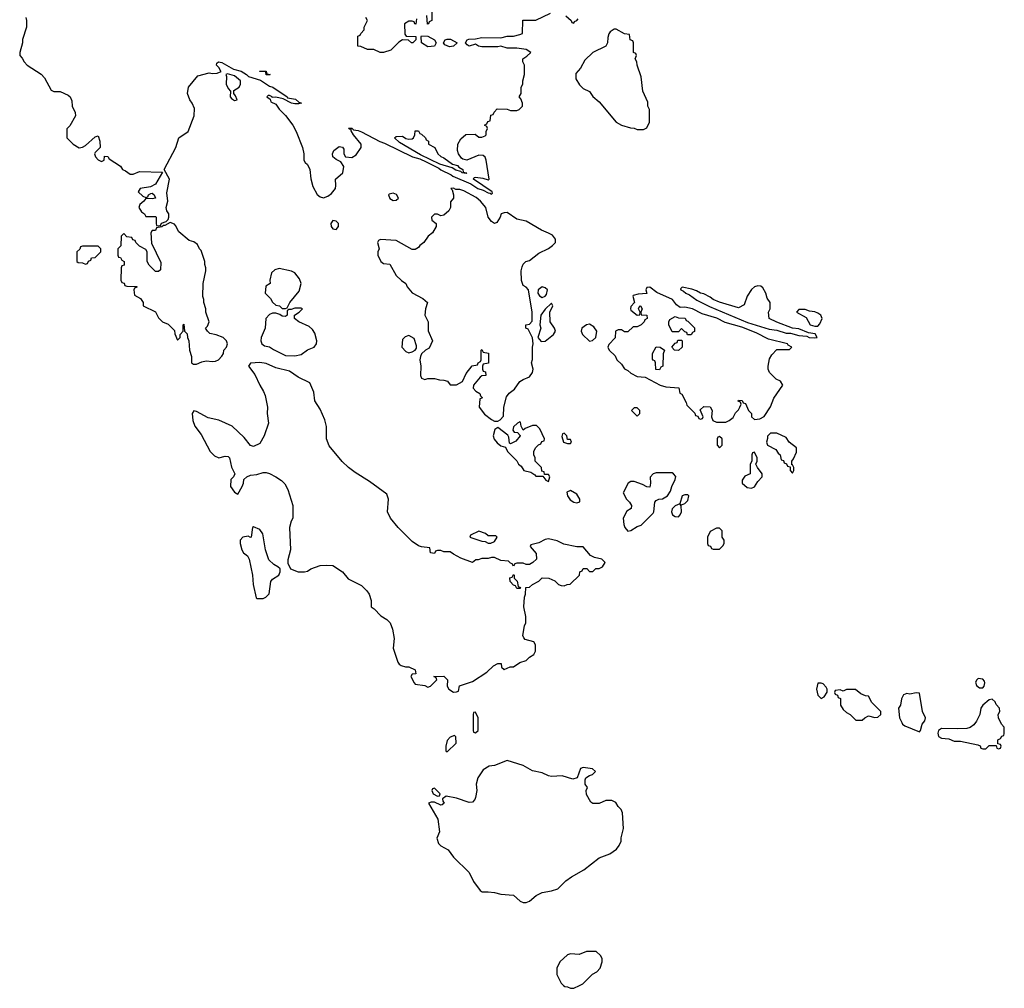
# Model space of a CAD drawing. Header units: inches. Extents: x 1980008 to 2252673, y 74414 to 260562.
# Tile 163 of 228: x 2184434 to 2190646, y 159982 to 166096. Entities that reach past the tile are written whole.
import ezdxf

# ---------------------------------------------------------------- set-up
doc = ezdxf.new("R2010")
doc.units = ezdxf.units.IN
doc.header["$MEASUREMENT"] = 0
for name, color, linetype in [('C1185', 7, 'Continuous'), ('C1186', 7, 'Continuous'), ('C1196', 7, 'Continuous')]:
    doc.layers.add(name, color=color, linetype=linetype)

msp = doc.modelspace()

# ---------------------------------------------------------------- linework, layer by layer
at = {"layer": 'C1185', "color": 5, "elevation": 60}
msp.add_lwpolyline([(2187864.9, 160000), (2187872.7, 159992.7), (2187890, 159992), (2187910, 159982), (2187930, 159982), (2187966, 160000)], dxfattribs=at)
at = {"layer": 'C1186', "color": 5, "elevation": 60}
for points in [[(2184472, 166110), (2184478, 166090), (2184476, 166050), (2184451.6, 165971.6), (2184450.9, 165949.1), (2184434, 165890), (2184434, 165870), (2184450, 165854), (2184462, 165830), (2184482, 165810), (2184570, 165751.3), (2184591.3, 165730), (2184631.6, 165651.6), (2184650, 165642), (2184690, 165642), (2184739.8, 165619.8), (2184752, 165610), (2184763.6, 165583.6), (2184764.7, 165550), (2184784.7, 165510), (2184786, 165490), (2184750, 165426), (2184732, 165408), (2184732, 165350), (2184772, 165310), (2184810, 165286.8), (2184830, 165291), (2184850, 165302.8), (2184910, 165356), (2184930, 165362), (2184938.8, 165330), (2184942, 165290), (2184910, 165258), (2184906.8, 165250), (2184912, 165230), (2184930, 165212), (2184950, 165202), (2184966, 165210), (2184970, 165234), (2184990, 165232), (2184998, 165218), (2185070, 165172), (2185082, 165150), (2185102, 165142), (2185130, 165122), (2185150, 165122), (2185190, 165138), (2185334, 165134), (2185290, 165058), (2185259.6, 165040.4), (2185194, 165030), (2185182, 165010), (2185210, 164982), (2185230, 164974), (2185242, 164978), (2185246, 164990), (2185260.4, 164999.6), (2185270, 165002), (2185282, 164990), (2185291.3, 164970), (2185270, 164965.2), (2185230, 164968), (2185218, 164950), (2185192, 164930), (2185184.7, 164910), (2185203.5, 164883.5), (2185222, 164870), (2185230, 164854), (2185290, 164854), (2185294, 164850), (2185294, 164810), (2185298, 164798), (2185310, 164794), (2185322, 164798), (2185328, 164812), (2185358, 164822), (2185370, 164834), (2185375.3, 164850), (2185375.3, 164870), (2185362, 164890), (2185359, 164910), (2185369.2, 164950), (2185363.1, 165003.1), (2185379, 165090), (2185346, 165150), (2185419, 165290), (2185439, 165350), (2185497.2, 165390), (2185535.1, 165490), (2185536.2, 165536.2), (2185522.7, 165570), (2185506.6, 165590), (2185493.2, 165630), (2185499.3, 165670), (2185558, 165742), (2185630, 165761), (2185650, 165756), (2185680.4, 165759.6), (2185706, 165770), (2185698, 165778), (2185693.2, 165793.2), (2185675.3, 165810), (2185678, 165822), (2185689.2, 165830.8), (2185710, 165826), (2185782.8, 165782.8), (2185830.6, 165770.6), (2185864.7, 165750), (2185876.9, 165736.9), (2185954, 165714), (2186010, 165676), (2186030.6, 165670.6), (2186122, 165610), (2186123.6, 165603.6), (2186173.7, 165593.7), (2186196, 165576), (2186212, 165570), (2186196, 165564), (2186170, 165565.2), (2186148, 165570), (2186096.4, 165596.4), (2186050, 165608), (2186026, 165606), (2186026, 165610), (2186010, 165618), (2186002, 165618), (2185994, 165610), (2186014, 165594), (2186018, 165578), (2186050, 165562), (2186070, 165531.3), (2186110.4, 165490.4), (2186156.3, 165430), (2186179.1, 165390), (2186219.3, 165290), (2186227.7, 165250), (2186226.8, 165210), (2186235.2, 165195.2), (2186250, 165182.8), (2186263.8, 165150), (2186270.7, 165090.7), (2186282.8, 165042.8), (2186310, 164992), (2186330, 164978), (2186350, 164971.3), (2186378, 164982), (2186402, 164998), (2186426, 165030), (2186429.4, 165050), (2186426, 165090), (2186472.7, 165130), (2186479.3, 165170), (2186459.5, 165199.5), (2186430, 165212.7), (2186409.7, 165229.7), (2186407, 165250), (2186416, 165270), (2186450, 165296), (2186471.6, 165291.6), (2186478.8, 165278.8), (2186478.8, 165250), (2186490, 165231.3), (2186530, 165226.8), (2186556.5, 165243.5), (2186588, 165290), (2186588, 165310), (2186539, 165370), (2186526, 165394), (2186526, 165406), (2186514, 165406), (2186508.4, 165411.6), (2186530, 165410.7), (2186541, 165401), (2186570, 165396.3), (2186590, 165387.7), (2186706.9, 165326.9), (2186736.5, 165316.5), (2186912, 165230), (2186958, 165218), (2186999.3, 165199.3), (2187078.8, 165158.8), (2187090, 165148), (2187156.7, 165116.7), (2187167.4, 165107.4), (2187279.3, 165059.3), (2187324.7, 165030), (2187359.1, 165019.1), (2187390, 165002.8), (2187402, 165002), (2187410, 164994), (2187418, 165002), (2187415.3, 165010), (2187298, 165090), (2187300.4, 165099.6), (2187310, 165102), (2187355.3, 165095.3), (2187390, 165084.7), (2187395.3, 165090), (2187377.2, 165210), (2187370, 165228), (2187359, 165239), (2187330, 165242), (2187254, 165210), (2187230, 165215.3), (2187221.2, 165221.2), (2187202, 165250), (2187195.3, 165270), (2187198, 165310), (2187216.4, 165343.6), (2187248.4, 165371.6), (2187307.3, 165372.7), (2187330, 165354), (2187350, 165354), (2187370, 165362), (2187378, 165370), (2187378, 165390), (2187386, 165410), (2187382, 165422), (2187366, 165430), (2187382, 165438), (2187387.3, 165452.7), (2187402, 165458), (2187407.3, 165492.7), (2187422, 165498), (2187427.3, 165512.7), (2187447.3, 165532.7), (2187510, 165532), (2187530, 165522), (2187570, 165522), (2187586, 165530), (2187606, 165550), (2187606, 165570), (2187596.4, 165596.4), (2187586, 165610), (2187598, 165630), (2187598, 165670), (2187608, 165690), (2187608, 165710), (2187618, 165750), (2187618, 165810), (2187608, 165830), (2187608, 165850), (2187634.6, 165865.4), (2187658, 165890), (2187630, 165908.7), (2187570, 165916.2), (2187510, 165916.2), (2187470, 165929), (2187450, 165925.2), (2187350, 165924.5), (2187328, 165930), (2187310, 165942), (2187269.4, 165929.4), (2187256.4, 165936.4), (2187246, 165950), (2187258, 165970), (2187267, 165973), (2187310, 165974.8), (2187350, 165984), (2187470, 165981), (2187510, 165992), (2187550, 165992), (2187590, 166002), (2187606, 166010), (2187607.3, 166092.7), (2187690, 166094), (2187783.1, 166136.9)], [(2186938, 166102), (2186932.7, 166067.3), (2186926, 166070), (2186922, 166082), (2186910, 166086), (2186890, 166086), (2186862, 166070), (2186864.7, 166004.7), (2186871.6, 165991.6), (2186934, 165990), (2186934, 165970), (2186914, 165950), (2186906, 165950), (2186887.3, 165967.3), (2186850, 165968.7), (2186825.4, 165954.6), (2186775.3, 165904.7), (2186730, 165888.7), (2186708.8, 165888.9), (2186667.3, 165907.3), (2186628.8, 165908.9), (2186587.3, 165927.3), (2186568.4, 165928.4), (2186568.4, 165991.6), (2186582, 165998), (2186586, 166010), (2186607.3, 166032.7), (2186608, 166050), (2186628, 166090), (2186618, 166110)], [(2187034, 166150), (2187034, 166090), (2187018, 166082), (2187014, 166070), (2187007.3, 166067.3), (2187002, 166122)], [(2187879.6, 166119.6), (2187914, 166090), (2187918, 166078), (2187930, 166074), (2187934.6, 166085.4), (2187950, 166092), (2187958, 166102)], [(2190000, 161814.2), (2189998, 161810), (2189992, 161770), (2189978, 161750), (2189984.7, 161690), (2190000, 161659.3)], [(2187966, 160000), (2187986, 160010), (2188048.8, 160071.1), (2188074.6, 160085.4), (2188095.3, 160110), (2188108.7, 160150), (2188108.7, 160170), (2188098, 160190), (2188070, 160215.3), (2188010, 160214), (2187963.6, 160196.4), (2187910, 160199), (2187890, 160194), (2187842, 160150), (2187822, 160110), (2187822, 160070), (2187850, 160014), (2187864.9, 160000)]]:
    msp.add_lwpolyline(points, dxfattribs=at)
for points in [[(2187010, 165924), (2186969.1, 165949.1), (2186966, 165990), (2186970, 165994), (2187010, 165991.3), (2187052, 165970), (2187062, 165950), (2187050, 165928.7)], [(2188196.4, 166036.4), (2188183.6, 166036.4), (2188159.6, 166020.4), (2188150, 166006), (2188143.6, 165983.6), (2188142, 165950), (2188131.2, 165928.9), (2188050, 165888), (2187999.6, 165840.4), (2187972, 165790), (2187943.6, 165756.4), (2187943.6, 165723.6), (2187965.4, 165685.4), (2187990, 165662), (2188030, 165642), (2188050, 165612), (2188090, 165578), (2188198, 165450), (2188230, 165431.3), (2188287.3, 165412.7), (2188310, 165411.3), (2188330, 165402), (2188370, 165402), (2188390, 165414), (2188408, 165450), (2188408, 165530), (2188398, 165550), (2188396.4, 165576.4), (2188364.7, 165644.7), (2188354.6, 165734.6), (2188328.7, 165810), (2188328, 165830), (2188318, 165850), (2188326, 165870), (2188322, 165882), (2188306, 165890), (2188306, 165950), (2188302, 165962), (2188286, 165970), (2188282, 166002), (2188250, 166006)], [(2187145.6, 165925.6), (2187116.4, 165936.4), (2187108, 165950), (2187118, 165970), (2187130, 165974), (2187152.7, 165972.7), (2187194, 165950), (2187170, 165929)], [(2185745.4, 165754.6), (2185734, 165750), (2185738, 165738), (2185736, 165690), (2185750, 165662), (2185764.7, 165644.7), (2185762.8, 165610), (2185770, 165598), (2185790, 165586.8), (2185806, 165590), (2185796.5, 165616.5), (2185786, 165630), (2185786, 165650), (2185818, 165670), (2185828, 165690), (2185828, 165710), (2185790, 165742)], [(2186010, 165748.7), (2185989.1, 165749.1), (2185986, 165766), (2185949.1, 165769.1), (2185948, 165772), (2185990, 165771.3), (2185994, 165754), (2186014, 165750)], [(2187250, 165126), (2187226, 165130), (2187218, 165138), (2187185.6, 165145.6), (2187162, 165162), (2187085.2, 165185.2), (2186963.7, 165243.7), (2186830, 165321.2), (2186798, 165350), (2186810, 165358), (2186850, 165361), (2186870, 165346), (2186890, 165341), (2186910, 165344.7), (2186918, 165350), (2186928, 165370), (2186930, 165394), (2186950, 165394), (2186958, 165378), (2186970, 165374), (2186994, 165350), (2186998, 165338), (2187014, 165330), (2187014, 165310), (2187054, 165290), (2187072, 165250), (2187090, 165232), (2187110, 165224.7), (2187164.7, 165184.7), (2187195.3, 165175.3), (2187204.7, 165164.7), (2187230.7, 165150.7), (2187232.7, 165132.7), (2187254, 165130)], [(2187170, 165032.3), (2187154, 165030), (2187162, 165022), (2187171.3, 164990), (2187171.3, 164970), (2187152.7, 164947.3), (2187152, 164910), (2187142, 164890), (2187110, 164862), (2187090, 164858), (2187070, 164868), (2187050, 164868), (2187032, 164850), (2187034, 164830), (2187062, 164810), (2187062, 164790), (2187038, 164750), (2187010.9, 164729.1), (2186984.7, 164690), (2186958, 164670), (2186950, 164658), (2186930, 164646), (2186910, 164646), (2186810, 164702.7), (2186710, 164708.7), (2186698, 164702), (2186691.3, 164690), (2186702, 164650), (2186694, 164630), (2186694, 164610), (2186712, 164570), (2186730, 164558), (2186770, 164552), (2186810, 164482), (2186842, 164450), (2186871, 164431), (2186878, 164410), (2186910, 164371.3), (2186976.7, 164336.7), (2187006, 164310), (2186994, 164270), (2186990.8, 164230), (2187011.3, 164190), (2187011.6, 164131.6), (2187038, 164070), (2187016.9, 164023.1), (2186994, 164010), (2186970, 163986), (2186962, 163970), (2186958, 163950), (2186964.7, 163910), (2186962, 163850), (2186970, 163834), (2186990, 163824.7), (2187010, 163832), (2187050, 163832), (2187082, 163822), (2187110, 163821), (2187133.7, 163813.7), (2187150, 163792), (2187190, 163792), (2187228.7, 163811.3), (2187250, 163862), (2187288.8, 163911.1), (2187322, 163918), (2187326, 163930), (2187342, 163938), (2187346, 163950), (2187346, 164010), (2187350, 164014), (2187358, 163998), (2187391.6, 163991.6), (2187391.6, 163928.4), (2187358, 163922), (2187354, 163910), (2187354, 163890), (2187358, 163878), (2187372.7, 163872.7), (2187374, 163850), (2187350, 163848), (2187339.6, 163840.4), (2187298, 163790), (2187294, 163770), (2187311.6, 163751.6), (2187336.9, 163736.9), (2187342, 163722), (2187354, 163710), (2187338, 163702), (2187332, 163650), (2187367.1, 163607.1), (2187410, 163572), (2187430, 163562), (2187450, 163562), (2187466, 163570), (2187487.3, 163592.7), (2187488, 163650), (2187504.7, 163715.3), (2187522, 163738), (2187556.5, 163763.5), (2187590, 163811.3), (2187610, 163826), (2187650, 163842), (2187668.7, 163870), (2187673.2, 163890), (2187662, 163930), (2187668.8, 163951.1), (2187669.1, 164029.1), (2187674, 164050), (2187668.4, 164088.4), (2187642, 164142), (2187628, 164148), (2187628, 164170), (2187650, 164174), (2187667.3, 164192.7), (2187668, 164250), (2187644, 164390), (2187630, 164408.7), (2187610, 164418), (2187599, 164450), (2187597.2, 164510), (2187603.2, 164536.8), (2187610, 164552), (2187628, 164570), (2187650, 164576), (2187710, 164622.8), (2187770, 164651), (2187795.3, 164670), (2187814, 164690), (2187814.5, 164710), (2187795.1, 164735.1), (2187771, 164749), (2187726.6, 164766.6), (2187630, 164824.2), (2187570, 164836.9), (2187510, 164878.4), (2187490, 164878), (2187471.3, 164870), (2187464.7, 164850), (2187443.6, 164816.4), (2187429.3, 164809.3), (2187410, 164822), (2187389.2, 164850), (2187374, 164910), (2187340.9, 164950), (2187313.7, 164973.7), (2187236.9, 165016.9), (2187210, 165024.5), (2187184.7, 165024.7)], [(2186790, 165001.2), (2186764.9, 164995.1), (2186761, 164990), (2186768.3, 164968.3), (2186790, 164954.8), (2186810, 164956), (2186824, 164970), (2186811.8, 164991.8)], [(2185383.6, 164816.4), (2185350, 164798), (2185342, 164798), (2185330, 164788), (2185298, 164782), (2185290, 164766), (2185270, 164766), (2185262, 164750), (2185265.4, 164685.4), (2185323.6, 164563.6), (2185322, 164518), (2185310, 164506), (2185290, 164506), (2185250, 164546), (2185238, 164570), (2185238, 164630), (2185230, 164646), (2185190, 164666), (2185166, 164690), (2185162, 164702), (2185147.3, 164707.3), (2185142, 164722), (2185110, 164726), (2185090, 164746), (2185074, 164730), (2185071.6, 164668.4), (2185054, 164650), (2185054, 164610), (2185058, 164598), (2185070, 164594), (2185078, 164578), (2185094, 164570), (2185092.7, 164547.3), (2185078, 164542), (2185074, 164530), (2185072.7, 164452.7), (2185078, 164438), (2185092.7, 164432.7), (2185098, 164418), (2185110, 164414), (2185172.7, 164412.7), (2185172.7, 164407.3), (2185158, 164402), (2185154, 164390), (2185158, 164358), (2185196.9, 164336.9), (2185212, 164310), (2185214, 164290), (2185291.2, 164251.1), (2185310, 164214), (2185334, 164190), (2185370, 164174), (2185410, 164134), (2185412.7, 164112.7), (2185430, 164074), (2185446, 164090), (2185446, 164110), (2185466, 164130), (2185466, 164170), (2185470, 164174), (2185474, 164130), (2185490, 164114), (2185492, 164090), (2185502, 164070), (2185504.7, 164010), (2185518, 163970), (2185518, 163930), (2185530, 163922.8), (2185550, 163921), (2185583.1, 163936.9), (2185610, 163942), (2185650, 163938), (2185670, 163941), (2185688, 163950), (2185710, 163972), (2185719, 163990), (2185722, 164010), (2185738, 164030), (2185746, 164050), (2185738, 164070), (2185718, 164090), (2185672.7, 164107.3), (2185634.6, 164114.6), (2185618, 164130), (2185606, 164150), (2185619, 164161), (2185629, 164190), (2185609.2, 164250), (2185609, 164270), (2185595.3, 164310), (2185595.3, 164330), (2185589.2, 164349.2), (2185592.3, 164430), (2185608.7, 164510), (2185608.7, 164530), (2185602, 164550), (2185602, 164570), (2185579.3, 164639.3), (2185568.7, 164650), (2185556.5, 164676.5), (2185533.6, 164693.6), (2185503.2, 164703.2), (2185438, 164758), (2185418, 164798), (2185410, 164805.2)], [(2186410, 164828.7), (2186396, 164810), (2186398.8, 164790), (2186410, 164776), (2186430, 164771), (2186445.2, 164790), (2186445.2, 164810), (2186430, 164825.2)], [(2184930, 164666), (2184830, 164666), (2184818, 164662), (2184812.7, 164647.3), (2184794, 164630), (2184794, 164570), (2184803.6, 164563.6), (2184830, 164562), (2184850, 164554), (2184862, 164558), (2184867.3, 164572.7), (2184882, 164578), (2184887.3, 164592.7), (2184910, 164594), (2184946, 164630), (2184946, 164650)], [(2186070, 164525.2), (2186043.5, 164516.5), (2186022, 164498), (2186012, 164452), (2186014, 164430), (2185986.4, 164413.6), (2185982, 164370), (2186016.9, 164336.9), (2186030, 164314), (2186050, 164294), (2186074, 164290), (2186090, 164274), (2186110, 164274), (2186122, 164278), (2186138, 164310), (2186197.5, 164382.5), (2186209.2, 164430), (2186200.2, 164460.2), (2186170, 164499), (2186149.4, 164509.4)], [(2187730, 164409.3), (2187706, 164390), (2187702.8, 164370), (2187713.7, 164353.7), (2187730, 164342.8), (2187750, 164351.3), (2187757.5, 164362.5), (2187764, 164390), (2187750, 164404)], [(2188410, 164408.7), (2188390, 164406), (2188384.7, 164390), (2188390, 164368), (2188336.9, 164363.1), (2188304.7, 164355.3), (2188302, 164350), (2188312, 164310), (2188290, 164286), (2188286.8, 164270), (2188290, 164262), (2188330, 164232), (2188346, 164234), (2188348, 164250), (2188338, 164270), (2188346, 164290), (2188351, 164291), (2188362, 164270), (2188352, 164250), (2188354, 164234), (2188391.3, 164231.3), (2188392, 164210), (2188378, 164202), (2188374, 164190), (2188354, 164170), (2188330, 164158), (2188303.6, 164156.4), (2188270, 164126), (2188250, 164126), (2188230, 164138), (2188210, 164138), (2188194, 164130), (2188191.6, 164088.4), (2188150, 164046), (2188144.7, 164030), (2188152, 164010), (2188190, 163974), (2188202, 163950), (2188230, 163922), (2188250, 163892), (2188270, 163882), (2188290, 163864.7), (2188330, 163844.7), (2188379.6, 163839.6), (2188474, 163790), (2188510, 163778), (2188592.7, 163772.7), (2188598, 163738), (2188611.6, 163731.6), (2188639.6, 163679.6), (2188643.6, 163663.6), (2188692.7, 163612.7), (2188698, 163598), (2188712.7, 163592.7), (2188718, 163578), (2188730, 163574), (2188742, 163578), (2188746, 163590), (2188727.3, 163632.7), (2188750, 163654), (2188790, 163652), (2188802, 163630), (2188798, 163590), (2188806.8, 163566.8), (2188830, 163556), (2188850, 163554.8), (2188890, 163556), (2188910, 163566), (2188934.6, 163585.4), (2188950, 163614), (2188970, 163634), (2188978, 163650), (2188986, 163670), (2188982, 163682), (2188967.3, 163687.3), (2188970, 163694), (2188992, 163692), (2188998, 163678), (2189012.7, 163672.7), (2189032, 163630), (2189051.3, 163610), (2189052, 163590), (2189070, 163572), (2189104, 163576), (2189130, 163592), (2189170, 163652), (2189192.9, 163707.1), (2189248, 163790), (2189234.6, 163814.6), (2189206.3, 163826.3), (2189164, 163870), (2189155.3, 163890), (2189155.3, 163910), (2189165.6, 163954.4), (2189180.2, 163979.8), (2189210, 164014), (2189290, 164014), (2189306, 164030), (2189282, 164042), (2189278, 164050), (2189158.9, 164078.9), (2189080.1, 164120.1), (2188990, 164154.5), (2188884.2, 164184.2), (2188831.4, 164211.5), (2188739.5, 164239.5), (2188678, 164270), (2188630, 164282), (2188600.4, 164280.4), (2188577.2, 164297.2), (2188552.7, 164330), (2188453.3, 164373.3)], [(2189090, 164417.2), (2189070, 164409.3), (2189050, 164393.2), (2189024, 164350), (2189004.7, 164295.3), (2188970, 164278), (2188850, 164312.7), (2188809.6, 164329.6), (2188790, 164345.2), (2188750, 164365.2), (2188729.4, 164369.4), (2188704.7, 164384.7), (2188674.6, 164394.6), (2188612.7, 164407.3), (2188603.6, 164396.4), (2188606, 164390), (2188623, 164383), (2188636, 164370), (2188659, 164359), (2188705.5, 164325.5), (2188785.3, 164285.3), (2189025.3, 164185.3), (2189161.7, 164141.7), (2189210, 164135.8), (2189270, 164117.1), (2189297.1, 164117.1), (2189350, 164102.4), (2189399.1, 164099.1), (2189414, 164090), (2189450, 164088.4), (2189466, 164090), (2189452.9, 164112.9), (2189410, 164119), (2189350, 164145.2), (2189309.4, 164149.4), (2189210, 164186.6), (2189162, 164210), (2189158, 164250), (2189168, 164270), (2189168, 164310), (2189150, 164338), (2189141.2, 164370), (2189122.7, 164402.7), (2189110, 164414)], [(2186210, 164275.3), (2186170, 164275.3), (2186147.3, 164267.3), (2186132.7, 164267.3), (2186122, 164258), (2186122, 164230), (2186110, 164222), (2186090, 164224), (2186075.3, 164235.3), (2186050, 164244), (2186030, 164244), (2186010, 164235.3), (2185986.8, 164210), (2185983, 164150), (2185957, 164090), (2185954.4, 164070), (2185960.7, 164050), (2185978.4, 164038.4), (2186010, 164032), (2186034.6, 164014.6), (2186110, 163976.3), (2186170, 163973.4), (2186210, 163982), (2186250, 164011.8), (2186291.3, 164028.7), (2186306, 164050), (2186308.4, 164070), (2186296.9, 164116.9), (2186281.2, 164141.2), (2186259.7, 164159.7), (2186195.3, 164190), (2186168.7, 164210), (2186168.7, 164231.3), (2186198, 164250), (2186218, 164270)], [(2187790, 164306), (2187750, 164268.7), (2187722.8, 164230), (2187716, 164170), (2187721, 164150), (2187702, 164090), (2187724.9, 164064.9), (2187750, 164066.8), (2187802, 164110), (2187815.3, 164130), (2187809, 164150), (2187781.2, 164190), (2187779, 164250), (2187798, 164290)], [(2189390, 164266), (2189350, 164266), (2189334, 164250), (2189396.9, 164216.9), (2189422, 164170), (2189450, 164161), (2189470, 164162), (2189483.1, 164176.9), (2189497.2, 164210), (2189488.7, 164230), (2189470, 164244), (2189450, 164252.7), (2189416.4, 164256.4)], [(2188670, 164106), (2188647.3, 164107.3), (2188642, 164122), (2188630, 164126), (2188610, 164146), (2188590, 164126), (2188550, 164126), (2188529, 164170), (2188528.7, 164190), (2188536.4, 164203.6), (2188570, 164222), (2188590, 164214), (2188632.7, 164212.7), (2188638, 164198), (2188650, 164194), (2188691.6, 164151.6), (2188691.6, 164128.4), (2188678, 164122)], [(2188030, 164174), (2188010, 164169), (2187981, 164150), (2187976, 164130), (2187984.7, 164110), (2188030, 164066), (2188048.8, 164071.1), (2188068.8, 164091.1), (2188075.3, 164130), (2188057.2, 164157.2)], [(2186890, 164102), (2186866, 164094), (2186850, 164078), (2186844, 164030), (2186870, 164000.7), (2186890, 163993.4), (2186910, 163998.8), (2186929.4, 164010.6), (2186937.2, 164022.8), (2186938, 164038), (2186923.1, 164083.1)], [(2188590, 164008), (2188566, 164010), (2188548, 164030), (2188570, 164054), (2188582, 164058), (2188587.3, 164072.7), (2188610, 164074), (2188614, 164070), (2188614, 164030)], [(2188470, 163886), (2188447.3, 163887.3), (2188446, 163930), (2188442, 163942), (2188430, 163946), (2188427.3, 163952.7), (2188426, 163990), (2188450, 164031.3), (2188474, 164030), (2188502, 164010), (2188492.7, 163987.3), (2188491.2, 163908.9), (2188478, 163902)], [(2185950, 163932.7), (2185890, 163928), (2185878, 163910), (2185917.3, 163857.3), (2185948.9, 163788.9), (2185973, 163750), (2185983.4, 163723.4), (2185996.4, 163650), (2185994.9, 163610), (2186003.8, 163550), (2185976.3, 163470), (2185950, 163422), (2185910, 163402), (2185890, 163408), (2185850, 163458), (2185775.3, 163530), (2185690, 163569.2), (2185623.7, 163583.7), (2185550, 163624), (2185532.7, 163627.3), (2185522, 163610), (2185527.1, 163567.1), (2185538.8, 163530), (2185578.5, 163478.5), (2185634.8, 163370), (2185663.4, 163343.4), (2185690, 163331.3), (2185730, 163341), (2185750, 163338), (2185758, 163330), (2185770.9, 163270.9), (2185792, 163230), (2185782, 163210), (2185766, 163194), (2185764.7, 163150), (2185790, 163114), (2185810, 163102), (2185838, 163150), (2185846, 163170), (2185847.3, 163192.7), (2185866, 163210), (2185890, 163222), (2185930, 163224.7), (2185970, 163238), (2185990, 163238), (2186010, 163231.3), (2186050, 163211.3), (2186086.4, 163186.4), (2186106, 163166), (2186124.7, 163130), (2186158, 163030), (2186158, 162950), (2186146, 162930), (2186136, 162890), (2186142.8, 162750), (2186126.4, 162686.4), (2186126, 162666), (2186142, 162630), (2186190, 162611), (2186230, 162610.8), (2186250, 162616), (2186270, 162630.7), (2186330, 162650.6), (2186370, 162654), (2186410, 162651), (2186470, 162611.3), (2186506.4, 162566.4), (2186590, 162524.7), (2186624.7, 162490), (2186638, 162470), (2186650.8, 162430), (2186652, 162390), (2186670, 162378), (2186713.4, 162333.4), (2186751.3, 162310), (2186771, 162290), (2186786, 162250), (2186797.3, 162190), (2186791, 162130), (2186819.8, 162039.8), (2186827.1, 162027.1), (2186839.8, 162019.8), (2186868.4, 162011.6), (2186890, 162011.3), (2186930, 161992), (2186932.7, 161967.3), (2186910, 161966), (2186902, 161950), (2186922, 161910), (2186930, 161902), (2186990, 161894), (2187010, 161882), (2187026, 161890), (2187066, 161930), (2187062, 161942), (2187046, 161950), (2187110, 161952), (2187134, 161930), (2187132, 161890), (2187142, 161870), (2187170, 161852), (2187190, 161854), (2187202, 161858), (2187208.7, 161891.3), (2187290, 161918), (2187381.5, 161978.5), (2187423.2, 162016.8), (2187450, 162031.3), (2187472.7, 162032.7), (2187474, 162010), (2187490, 161994), (2187528.8, 162011.1), (2187550, 162012), (2187590, 162038), (2187628.8, 162051.1), (2187650, 162072), (2187678, 162090), (2187688, 162110), (2187688.7, 162130), (2187688, 162150), (2187678, 162170), (2187624, 162184), (2187614, 162194), (2187609.1, 162209.1), (2187619, 162270), (2187628, 162290), (2187628, 162330), (2187615.3, 162390), (2187618, 162450), (2187626, 162470), (2187627.3, 162512.7), (2187650, 162514), (2187668.4, 162531.6), (2187708.4, 162551.6), (2187730, 162574), (2187771.6, 162571.6), (2187810, 162554), (2187834, 162530), (2187850, 162524.7), (2187870, 162522), (2187888.4, 162531.6), (2187907.3, 162532.7), (2187966, 162590), (2187968.4, 162611.6), (2187982, 162618), (2187988.4, 162631.6), (2188011.6, 162631.6), (2188030, 162614), (2188050, 162614), (2188068.4, 162631.6), (2188090, 162632), (2188110, 162642), (2188128, 162670), (2188106, 162690), (2188061.2, 162701.2), (2188034.6, 162714.6), (2187990, 162768), (2187950, 162768.7), (2187866, 162786), (2187825.6, 162805.6), (2187770, 162819), (2187750, 162814), (2187710, 162794), (2187658, 162782), (2187654, 162770), (2187692.7, 162727.3), (2187694, 162690), (2187671.2, 162668.9), (2187650, 162658), (2187630, 162658), (2187610, 162666), (2187570, 162666), (2187558, 162662), (2187550, 162646), (2187542, 162662), (2187530, 162666), (2187518, 162678), (2187470, 162682), (2187430, 162702), (2187410, 162702), (2187390, 162695.3), (2187350, 162695.3), (2187327.3, 162687.3), (2187312.7, 162687.3), (2187290, 162669), (2187218, 162698), (2187170, 162722), (2187150, 162738), (2187110, 162738), (2187090, 162746), (2187070, 162746), (2187058, 162742), (2187050, 162726), (2187026, 162730), (2187022, 162762), (2186970, 162768), (2186950, 162775.3), (2186910, 162802), (2186821.2, 162890), (2186773.2, 162950), (2186754, 162990), (2186761.2, 163070), (2186750, 163102), (2186642, 163182), (2186550, 163237.2), (2186509.2, 163270), (2186467.8, 163307.8), (2186387.3, 163407.3), (2186369.3, 163450), (2186369.1, 163529.1), (2186359, 163570), (2186330, 163638), (2186295.3, 163690), (2186290, 163746), (2186264.7, 163804.7), (2186190, 163839.3), (2186136.6, 163876.6), (2186050, 163899.5), (2185990, 163926)], [(2188330, 163646), (2188310, 163646), (2188294, 163630), (2188330, 163594), (2188346, 163610), (2188346, 163630)], [(2187590, 163558), (2187574, 163550), (2187550, 163526), (2187544.7, 163504.7), (2187552.7, 163492.7), (2187574, 163490), (2187592, 163472), (2187591.6, 163468.4), (2187563.6, 163436.4), (2187530, 163418), (2187524, 163424), (2187520.4, 163460.4), (2187514.6, 163474.6), (2187450, 163522), (2187430.8, 163509.2), (2187422, 163470), (2187428.4, 163448.4), (2187445.5, 163425.5), (2187470, 163407.3), (2187498.8, 163398.8), (2187512, 163370), (2187571.2, 163311.1), (2187582, 163290), (2187596.9, 163276.9), (2187614, 163250), (2187659.6, 163239.6), (2187683.6, 163223.6), (2187690, 163214), (2187734, 163214), (2187754, 163190), (2187770, 163182), (2187778, 163210), (2187770, 163226), (2187746, 163226), (2187742, 163242), (2187727.3, 163247.3), (2187726, 163270), (2187686, 163310), (2187686, 163330), (2187678, 163350), (2187678, 163370), (2187687.3, 163392.7), (2187707.3, 163412.7), (2187722, 163418), (2187727.3, 163432.7), (2187742, 163438), (2187746, 163450), (2187714.6, 163514.6), (2187694, 163534), (2187670, 163535.3), (2187623.6, 163516.4), (2187610, 163506), (2187598, 163530), (2187594.6, 163554.6)], [(2187870, 163486), (2187858, 163482), (2187854, 163466), (2187864.7, 163430), (2187890, 163422), (2187910, 163422), (2187915.3, 163430), (2187910, 163446), (2187890, 163446), (2187886, 163470)], [(2188850, 163466), (2188838, 163462), (2188834, 163450), (2188834, 163410), (2188850, 163394), (2188866, 163410), (2188866, 163450)], [(2189210, 163486), (2189170, 163486), (2189152.7, 163467.3), (2189152.7, 163452.7), (2189144.7, 163430), (2189152, 163410), (2189203.6, 163383.6), (2189219.6, 163359.6), (2189232, 163350), (2189238, 163318), (2189252.7, 163312.7), (2189258, 163298), (2189272.7, 163292.7), (2189278, 163278), (2189294, 163274), (2189294, 163250), (2189310, 163234), (2189318, 163250), (2189318, 163270), (2189310, 163286), (2189306, 163286), (2189306, 163310), (2189316.4, 163323.6), (2189334, 163366), (2189334, 163394), (2189288.8, 163428.9), (2189270, 163458)], [(2189070, 163366), (2189058, 163362), (2189054, 163350), (2189054, 163310), (2189042, 163290), (2189042, 163230), (2189010, 163215.3), (2188991.3, 163190), (2188991.3, 163170), (2189023, 163143), (2189050, 163139.1), (2189070, 163146.8), (2189090, 163182), (2189118, 163210), (2189119, 163221), (2189119, 163230), (2189088, 163270), (2189078, 163290), (2189086, 163310), (2189086, 163330)], [(2188550, 163235.3), (2188450, 163235.3), (2188431.2, 163228.9), (2188411.3, 163208.7), (2188414.8, 163170), (2188410, 163146), (2188390, 163148), (2188363.1, 163163.1), (2188310, 163182), (2188290, 163182), (2188272, 163170), (2188242, 163110), (2188262, 163070), (2188282, 163050), (2188294, 163030), (2188292, 163010), (2188265.4, 162994.6), (2188242, 162950), (2188244.7, 162910), (2188251, 162890), (2188270, 162866.8), (2188290, 162871.3), (2188330, 162898), (2188354, 162906), (2188430, 162982), (2188435.3, 162990), (2188442, 163050), (2188450, 163062), (2188466, 163070), (2188490, 163070.8), (2188522, 163090), (2188540.2, 163119.8), (2188549, 163150), (2188570, 163194), (2188573.2, 163213.2), (2188558, 163230)], [(2187910, 163124), (2187885.4, 163114.6), (2187891, 163090), (2187906.2, 163066.2), (2187930, 163051), (2187950, 163046.8), (2187968, 163052), (2187968.7, 163070), (2187950, 163102)], [(2188650, 163098), (2188630, 163098), (2188614, 163090), (2188599.6, 163040.4), (2188570, 163028), (2188551.2, 163008.9), (2188546, 162990), (2188552, 162970), (2188570, 162961), (2188590, 162958), (2188602, 162970), (2188609, 162990), (2188608, 163028), (2188602, 163038), (2188610, 163034), (2188630, 163042), (2188650, 163062), (2188655.3, 163090)], [(2185910, 162894), (2185902, 162890), (2185894, 162830), (2185890, 162828), (2185875.3, 162835.3), (2185842, 162830), (2185826, 162810), (2185826, 162790), (2185836, 162750), (2185846, 162730), (2185871.3, 162711.3), (2185882, 162690), (2185903, 162590), (2185906.8, 162530), (2185926, 162446), (2185930, 162442), (2185970, 162442), (2185986, 162450), (2186008, 162472), (2186019, 162550), (2186030, 162564.7), (2186068, 162590), (2186078, 162610), (2186078, 162630), (2186063.1, 162643.1), (2186036.5, 162656.5), (2186006.8, 162686.8), (2185985.2, 162750), (2185969, 162850), (2185950, 162879)], [(2188850, 162886), (2188830, 162886), (2188790, 162866), (2188774, 162830), (2188774, 162790), (2188778, 162778), (2188792.7, 162772.7), (2188798, 162758), (2188810, 162754), (2188850, 162754), (2188870, 162774), (2188878, 162790), (2188878, 162810), (2188866, 162830), (2188866, 162870)], [(2187331.6, 162868.4), (2187278, 162842), (2187274, 162830), (2187350, 162804.7), (2187370, 162802), (2187390, 162792), (2187407.3, 162792.7), (2187430, 162802), (2187446, 162830), (2187438, 162838), (2187390, 162838), (2187372.9, 162852.9)], [(2187570, 162506), (2187562, 162522), (2187550, 162526), (2187528, 162550), (2187527.3, 162572.7), (2187542, 162578), (2187550, 162594), (2187554, 162590), (2187554, 162570), (2187571.6, 162551.6), (2187578, 162518), (2187592.7, 162512.7), (2187590, 162506)], [(2189490, 161908.7), (2189470, 161908), (2189460.7, 161870), (2189470, 161832), (2189490, 161812), (2189510, 161822), (2189528.4, 161851.6), (2189528.7, 161870), (2189523.1, 161883.1), (2189503.1, 161903.1)], [(2189650, 161868), (2189630, 161858), (2189610, 161866), (2189578, 161862), (2189574, 161850), (2189578, 161838), (2189592.7, 161832.7), (2189598, 161818), (2189612, 161812), (2189612, 161770), (2189630, 161742), (2189650, 161722), (2189674, 161710), (2189710, 161674), (2189750, 161674), (2189766, 161690), (2189790, 161702), (2189830, 161692), (2189847.3, 161692.7), (2189866, 161710), (2189866, 161730), (2189810, 161786), (2189790, 161826), (2189770, 161828), (2189740.4, 161840.4), (2189707.3, 161867.3)], [(2187310, 161726), (2187298, 161722), (2187294, 161710), (2187294, 161610), (2187298, 161598), (2187310, 161594), (2187326, 161610), (2187326, 161690)], [(2187178, 161578), (2187150, 161568), (2187130, 161546), (2187122, 161510), (2187122, 161482), (2187130, 161474), (2187188, 161530), (2187186, 161570)], [(2187510, 161419.3), (2187430, 161389.2), (2187395.3, 161384.7), (2187358, 161362), (2187324.7, 161310), (2187314.8, 161270), (2187317.3, 161230), (2187310, 161186), (2187306, 161174), (2187290, 161158), (2187270, 161155.3), (2187190, 161182), (2187124.7, 161195.3), (2187102, 161178), (2187103.6, 161163.6), (2187112, 161150), (2187099.6, 161140.4), (2187090, 161138), (2187050, 161158), (2187030, 161158), (2187014, 161150), (2187071.3, 161050), (2187082, 160970), (2187066, 160930), (2187076.9, 160896.9), (2187090, 160882), (2187136.9, 160856.9), (2187171.3, 160810), (2187270, 160714), (2187296.9, 160656.9), (2187339.8, 160599.8), (2187351.2, 160591.1), (2187390, 160591), (2187430, 160586.8), (2187470, 160576), (2187550, 160571), (2187591.2, 160531.1), (2187610, 160524.7), (2187630, 160524.7), (2187650, 160531.3), (2187691.8, 160568.2), (2187730, 160587.3), (2187790, 160597.3), (2187829.3, 160610.7), (2187880.1, 160659.9), (2187915.1, 160684.9), (2187994, 160730), (2188090, 160806), (2188158, 160830), (2188200.2, 160859.8), (2188216.5, 160883.5), (2188228.7, 160910), (2188229.1, 160930.9), (2188244, 160990), (2188238, 161090), (2188228, 161110), (2188208.8, 161128.9), (2188194.6, 161154.6), (2188170, 161168), (2188132.7, 161167.3), (2188090, 161148.7), (2188050, 161148), (2188036.4, 161156.4), (2188010, 161206), (2188008.7, 161230), (2188015.3, 161250), (2188002, 161270), (2188002, 161298), (2188006, 161310), (2188030, 161326), (2188048.4, 161331.6), (2188066, 161350), (2188048, 161368), (2187990, 161376), (2187972, 161370), (2187952, 161310), (2187923.2, 161303.2), (2187856.9, 161323.1), (2187790, 161319), (2187770, 161324), (2187730, 161341.2), (2187670, 161355.1), (2187610, 161389.3)], [(2187050, 161246), (2187038, 161242), (2187034, 161230), (2187042, 161210), (2187070, 161194), (2187082, 161198), (2187086, 161210)]]:
    msp.add_lwpolyline(points, close=True, dxfattribs=at)
at = {"layer": 'C1196', "color": 5, "elevation": 60}
for points in [[(2190482, 161938), (2190472, 161930), (2190464.7, 161915.3), (2190470, 161894), (2190490, 161878), (2190510, 161878), (2190519, 161890), (2190524, 161910), (2190520.2, 161920.2), (2190510, 161934)], [(2190570, 161808), (2190550, 161804), (2190511.3, 161770), (2190498, 161750), (2190491, 161710), (2190470.9, 161669.1), (2190454.4, 161645.6), (2190430, 161628), (2190410, 161622), (2190350, 161619), (2190250, 161621.2), (2190230.9, 161609.1), (2190227.5, 161592.5), (2190231, 161571), (2190250, 161561), (2190296.9, 161556.9), (2190330, 161542), (2190370, 161542), (2190479.6, 161519.6), (2190492.7, 161512.7), (2190498, 161498), (2190510, 161494), (2190530, 161494), (2190550, 161514), (2190594, 161514), (2190598, 161498), (2190610, 161494), (2190622, 161498), (2190626, 161510), (2190622, 161522), (2190606, 161526), (2190606, 161550), (2190622, 161558), (2190630, 161574), (2190642, 161578), (2190646, 161590), (2190646, 161630), (2190628.4, 161648.4), (2190608.4, 161688.4), (2190608, 161710), (2190618, 161730), (2190615.3, 161750), (2190594, 161774), (2190588, 161790)]]:
    msp.add_lwpolyline(points, close=True, dxfattribs=at)
msp.add_lwpolyline([(2190000, 161659.3), (2190004.7, 161650), (2190018, 161638), (2190110, 161602), (2190118, 161610), (2190128.7, 161650), (2190144, 161670), (2190149, 161690), (2190129.2, 161729.2), (2190110, 161846), (2190090, 161848), (2190050, 161839), (2190030, 161842), (2190010, 161835.3), (2190000, 161814.2)], dxfattribs=at)

doc.saveas('drawing.dxf')
